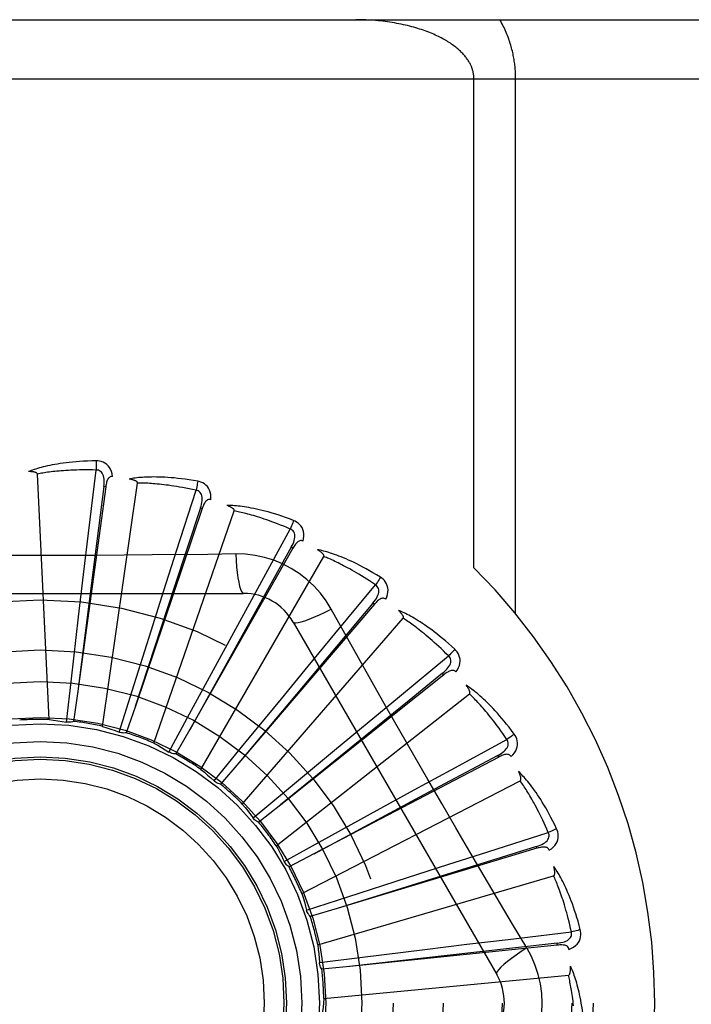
# Model space of a CAD drawing. Header units: inches. Extents: x 0 to 193, y 0 to 125.
# Tile 189 of 256: x 85.93 to 86.272, y 69.54 to 70.041. Entities that reach past the tile are written whole.
import ezdxf

# ---------------------------------------------------------------- set-up
doc = ezdxf.new("R2010")
doc.units = ezdxf.units.IN
doc.header["$LTSCALE"] = 10.6359875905
doc.header["$MEASUREMENT"] = 0
doc.linetypes.add('HIDDEN', pattern=[0.2, 0.1, -0.1])
doc.layers.add('RIGHTHAND_DOOR_ASSEMBLY', color=7, linetype='CONTINUOUS')

msp = doc.modelspace()

# ---------------------------------------------------------------- linework, layer by layer
at = {"layer": 'RIGHTHAND_DOOR_ASSEMBLY', "color": 8, "linetype": 'HIDDEN'}
for p, q in [((85.4571193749, 70.0406503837), (86.5191193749, 70.0406503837)), ((85.4571193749, 70.0106503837), (86.5491193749, 70.0106503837)), ((86.161192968, 69.7620178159), (86.161192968, 70.0106503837)), ((86.18240617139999, 69.7386286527), (86.18240617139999, 70.0106503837)), ((85.965245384, 69.7796313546), (85.96912230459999, 69.8116939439)), ((85.9451943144, 69.68482899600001), (85.9392480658, 69.8096560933)), ((85.9739742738, 69.80313223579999), (85.95960184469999, 69.6980178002)), ((85.97302350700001, 69.8032621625), (85.9675997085, 69.7609730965)), ((85.9723976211, 69.6813576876), (85.9901825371, 69.80505449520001)), ((85.9739743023, 69.8031324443), (85.97302350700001, 69.8032621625)), ((86.01002780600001, 69.77065215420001), (86.01990255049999, 69.8014016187)), ((86.0230465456, 69.7920764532), (85.98904078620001, 69.69158151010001)), ((86.02213752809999, 69.79238390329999), (86.0088084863, 69.75188551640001)), ((86.0230465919, 69.79207659), (86.02213752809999, 69.79238390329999)), ((85.9984523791, 69.6728008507), (86.0393256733, 69.7908964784)), ((86.0523016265, 69.7533600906), (86.0678172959, 69.7816850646)), ((85.9627206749, 69.7584925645), (85.965245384, 69.7796313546)), ((86.0691396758, 69.771933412), (86.0167296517, 69.6796901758)), ((86.06830527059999, 69.77240733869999), (86.04755273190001, 69.7351633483)), ((86.0691397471, 69.7719335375), (86.06830527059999, 69.77240733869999)), ((86.0035481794, 69.75037317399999), (86.01002780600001, 69.77065215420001)), ((86.0224169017, 69.6594677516), (86.0849013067, 69.7676939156)), ((86.0400779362, 69.7690046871), (86.0259091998, 69.7687952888)), ((85.9675997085, 69.7609730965), (85.95959452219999, 69.6979603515)), ((85.96019864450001, 69.7371140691), (85.9627206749, 69.7584925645)), ((86.0088084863, 69.75188551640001), (85.98902272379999, 69.6915264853)), ((86.04210127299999, 69.7346738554), (86.0523016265, 69.7533600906)), ((86.09053895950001, 69.728380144), (86.11113477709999, 69.753256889)), ((85.8371774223, 69.74898377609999), (86.0440613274, 69.74898377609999)), ((85.9970258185, 69.7298583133), (86.0035481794, 69.75037317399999)), ((86.1105877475, 69.7434311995), (86.0416676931, 69.6627735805)), ((86.10985811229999, 69.74405447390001), (86.0824321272, 69.7114109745)), ((86.11058784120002, 69.74343130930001), (86.10985811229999, 69.74405447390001)), ((85.9565125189, 69.7054612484), (85.96019864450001, 69.7371140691)), ((86.0434250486, 69.6418402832), (86.12526221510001, 69.7362854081)), ((86.04755273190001, 69.7351633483), (86.0167015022, 69.67963956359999)), ((86.03181431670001, 69.71576408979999), (86.04210127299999, 69.7346738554)), ((86.0693204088, 69.73440043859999), (86.17276236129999, 69.5552337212)), ((85.9874159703, 69.6994751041), (85.9970258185, 69.7298583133)), ((86.07698654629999, 69.711962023), (86.09053895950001, 69.728380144)), ((86.123357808, 69.6966151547), (86.1482893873, 69.7171445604)), ((86.0166280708, 69.6877486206), (86.03181431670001, 69.71576408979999)), ((86.0824321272, 69.7114109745), (86.04163047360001, 69.6627292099)), ((86.0633067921, 69.6953408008), (86.07698654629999, 69.711962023)), ((86.1458927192, 69.70759996), (86.06295358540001, 69.6414431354)), ((86.14589283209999, 69.70760005), (86.1452942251, 69.7083500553)), ((85.9539911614, 69.6835138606), (85.9565125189, 69.7054612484)), ((85.95960184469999, 69.6980178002), (85.95765001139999, 69.683892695)), ((85.98078660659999, 69.6784015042), (85.9874159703, 69.6994751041)), ((86.06071753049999, 69.6205555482), (86.1589496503, 69.6978061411)), ((86.10694315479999, 69.6830585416), (86.123357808, 69.6966151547)), ((85.98904078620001, 69.69158151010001), (85.9844510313, 69.6780810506)), ((86.043093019, 69.6707056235), (86.0633067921, 69.6953408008)), ((86.0061303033, 69.6683104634), (86.0166280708, 69.6877486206)), ((86.09036502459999, 69.6693265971), (86.10694315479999, 69.6830585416)), ((86.0167296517, 69.6796901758), (86.0096678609, 69.6673023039)), ((86.1495720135, 69.6592131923), (86.17793826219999, 69.6746532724)), ((86.0291062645, 69.6536054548), (86.043093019, 69.6707056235)), ((86.0658543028, 69.6489620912), (86.09036502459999, 69.6693265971)), ((86.1733328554, 69.6665845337), (86.1357390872, 69.6464725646)), ((86.17377870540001, 69.6657347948), (86.1733328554, 69.6665845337)), ((86.0416676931, 69.6627735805), (86.0323890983, 69.6519460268)), ((86.1737785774, 69.6657347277), (86.0798180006, 69.6164697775)), ((86.1308883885, 69.6490080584), (86.1495720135, 69.6592131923)), ((86.0736693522, 69.5963828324), (86.18474606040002, 69.6536468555)), ((86.04888407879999, 69.6348179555), (86.0658543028, 69.6489620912)), ((86.1357390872, 69.6464725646), (86.0797669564, 69.6164424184)), ((86.1120110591, 69.63866169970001), (86.1308883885, 69.6490080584)), ((86.06295358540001, 69.6414431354), (86.0517935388, 69.6325672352)), ((86.08408926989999, 69.6233038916), (86.1120110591, 69.63866169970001)), ((86.1682341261, 69.617526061), (86.1990098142, 69.6273187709)), ((86.06474892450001, 69.61262699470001), (86.08408926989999, 69.6233038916)), ((86.0798180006, 69.6164697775), (86.06717985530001, 69.6098663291)), ((86.1932374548, 69.6193486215), (86.0916514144, 69.588756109)), ((86.14795680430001, 69.6110412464), (86.1682341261, 69.617526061)), ((86.1929606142, 69.6202674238), (86.1522399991, 69.6076335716)), ((86.19323759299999, 69.6193486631), (86.1929606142, 69.6202674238)), ((86.06486852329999, 69.612385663), (86.0647489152, 69.6126270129)), ((86.1274625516, 69.604454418), (86.14795680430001, 69.6110412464)), ((86.1522399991, 69.6076335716), (86.0915961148, 69.5887389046)), ((86.08181240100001, 69.57019580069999), (86.2017190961, 69.605403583)), ((86.09713886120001, 69.59465837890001), (86.1274625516, 69.604454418)), ((86.07612740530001, 69.58783461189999), (86.09713886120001, 69.59465837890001)), ((86.0916514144, 69.588756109), (86.07799194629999, 69.5846637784)), ((86.1881092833, 69.5686938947), (86.1808435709, 69.5808596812)), ((86.1786696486, 69.57306044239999), (86.2107424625, 69.5768518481)), ((86.1575315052, 69.5705303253), (86.1786696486, 69.57306044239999)), ((86.2034681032, 69.5710727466), (86.16109239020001, 69.5663736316)), ((86.2035662, 69.5701181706), (86.2034681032, 69.5710727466)), ((86.16109239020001, 69.5663736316), (86.0979685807, 69.5592973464)), ((86.20356605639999, 69.5701181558), (86.0980261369, 69.5593037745)), ((86.10453143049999, 69.5640608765), (86.13616104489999, 69.56794109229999)), ((86.13616104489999, 69.56794109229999), (86.1575315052, 69.5705303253)), ((86.0826082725, 69.5613368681), (86.10453143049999, 69.5640608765)), ((86.0980261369, 69.5593037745), (86.08383903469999, 69.5578704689)), ((86.084852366, 69.5429409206), (86.2092553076, 69.5548199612))]:
    msp.add_line(p, q, dxfattribs=at)
for points in [[(86.161192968, 70.0106503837), (86.16118907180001, 70.0109881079), (86.161177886, 70.01132299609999), (86.1611594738, 70.01165382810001), (86.16113364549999, 70.0119841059), (86.16110027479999, 70.01231731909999), (86.1610592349, 70.01265226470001), (86.16101041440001, 70.0129888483), (86.1609536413, 70.013327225), (86.16088876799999, 70.0136674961), (86.1608156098, 70.01400971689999), (86.16073400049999, 70.0143539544), (86.1606437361, 70.0147002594), (86.16054463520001, 70.0150486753), (86.1604364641, 70.0153992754), (86.1603190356, 70.0157520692), (86.16019202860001, 70.0161072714), (86.1600551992, 70.0164649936), (86.1599081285, 70.0168255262), (86.1597504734, 70.0171891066), (86.1595817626, 70.0175559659), (86.15940155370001, 70.0179263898), (86.15920941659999, 70.0183004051), (86.1590048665, 70.0186782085), (86.1587876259, 70.0190595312), (86.15855731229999, 70.01944428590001), (86.158313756, 70.01983209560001), (86.15805670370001, 70.0202226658), (86.15778602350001, 70.02061564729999), (86.1575015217, 70.021010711), (86.1572031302, 70.0214074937), (86.15689074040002, 70.0218056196), (86.15656427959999, 70.0222047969), (86.15622356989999, 70.0226047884), (86.15586881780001, 70.0230050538), (86.15550014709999, 70.0234050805), (86.1551176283, 70.0238045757), (86.1547221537, 70.0242024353), (86.15431138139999, 70.0246006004), (86.1538836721, 70.0250004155), (86.1534378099, 70.0254023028), (86.15297142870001, 70.0258077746), (86.1524863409, 70.0262146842), (86.1519833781, 70.0266216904), (86.151463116, 70.0270280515), (86.1509266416, 70.0274325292), (86.1503732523, 70.0278354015), (86.1498026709, 70.0282365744), (86.1492147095, 70.0286358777), (86.1486091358, 70.0290331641), (86.1479858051, 70.0294282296), (86.1473445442, 70.02982087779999), (86.14668520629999, 70.0302109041), (86.14600762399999, 70.0305981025), (86.14531168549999, 70.0309822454), (86.1445972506, 70.0313631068), (86.14386423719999, 70.0317404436), (86.143112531, 70.0321140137), (86.1423420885, 70.0324835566), (86.14155282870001, 70.0328488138), (86.1407447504, 70.0332095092), (86.13991781, 70.0335653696), (86.1390720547, 70.0339161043), (86.1382074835, 70.0342614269), (86.13732419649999, 70.0346010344), (86.1364222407, 70.0349346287), (86.13550177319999, 70.0352618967), (86.1345628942, 70.03558253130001), (86.1336058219, 70.0358962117), (86.1326307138, 70.0362026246), (86.13163785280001, 70.0365014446), (86.1306274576, 70.0367923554), (86.1295998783, 70.0370750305), (86.1285553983, 70.03734915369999), (86.1274944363, 70.0376144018), (86.12641734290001, 70.0378704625), (86.12532460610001, 70.03811701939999), (86.12421664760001, 70.03835376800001), (86.12309401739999, 70.0385804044), (86.1219571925, 70.0387966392), (86.12080681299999, 70.0390021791), (86.11964340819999, 70.039196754), (86.1184677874, 70.0393800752), (86.11728062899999, 70.0395518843), (86.116082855, 70.0397119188), (86.1148753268, 70.0398599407), (86.11365890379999, 70.0399957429), (86.1124344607, 70.0401191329), (86.11120281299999, 70.04022995), (86.1099647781, 70.04032804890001), (86.1087212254, 70.0404133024), (86.1074729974, 70.0404856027), (86.106220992, 70.0405448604), (86.10496608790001, 70.0405910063), (86.1037091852, 70.0406239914), (86.10245162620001, 70.0406437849), (86.1011929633, 70.0406503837)], [(86.18240617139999, 70.0106503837), (86.18240244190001, 70.011323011), (86.1823910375, 70.0119979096), (86.18237200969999, 70.0126749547), (86.182345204, 70.0133545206), (86.1823105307, 70.0140368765), (86.1822678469, 70.0147222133), (86.18221703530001, 70.015410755), (86.1821579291, 70.0161026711), (86.1820903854, 70.0167981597), (86.18201421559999, 70.01749735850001), (86.1819292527, 70.0182004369), (86.1818352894, 70.0189074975), (86.1817321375, 70.0196186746), (86.1816195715, 70.0203340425), (86.1814973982, 70.0210536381), (86.1813653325, 70.0217777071), (86.1812231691, 70.0225062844), (86.1810704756, 70.0232400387), (86.1809069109, 70.0239794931), (86.18073199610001, 70.02472511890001), (86.180545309, 70.0254774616), (86.1803463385, 70.02623682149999), (86.1801345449, 70.027003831), (86.1799095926, 70.0277780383), (86.1796710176, 70.0285595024), (86.1794186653, 70.029347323), (86.17915227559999, 70.0301408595), (86.17887170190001, 70.0309393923), (86.1785767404, 70.03174223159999), (86.17826730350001, 70.03254864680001), (86.17794324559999, 70.03335791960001), (86.1776045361, 70.0341693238), (86.17725108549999, 70.034982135), (86.1768829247, 70.0357956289), (86.1765000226, 70.0366090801), (86.17610247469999, 70.037421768), (86.17569030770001, 70.0382329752), (86.1752636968, 70.0390419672), (86.1748228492, 70.0398476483), (86.1743676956, 70.0406503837)], [(85.9690626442, 69.8163666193), (85.9668342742, 69.8163195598), (85.9647020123, 69.8162451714), (85.96266804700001, 69.8161464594), (85.960726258, 69.8160254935), (85.9588724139, 69.8158840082), (85.9571028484, 69.8157242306), (85.9554135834, 69.8155478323), (85.9538011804, 69.8153568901), (85.9522619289, 69.8151530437), (85.9507925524, 69.8149382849), (85.94938951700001, 69.8147142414), (85.9480497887, 69.8144828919), (85.94676982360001, 69.8142465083), (85.945547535, 69.8140052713), (85.9443801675, 69.8137599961), (85.9432662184, 69.8135103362), (85.9422038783, 69.81325573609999), (85.9411913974, 69.81299695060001), (85.9402271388, 69.8127339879), (85.9393089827, 69.8124681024), (85.93843495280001, 69.8122000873), (85.9376029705, 69.81193107), (85.93681101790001, 69.8116626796), (85.9360569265, 69.8113939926), (85.9353375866, 69.8111242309), (85.93465389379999, 69.81085418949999)], [(85.9690626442, 69.8163666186), (85.9690995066, 69.8157447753), (85.9691263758, 69.8150341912), (85.9691422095, 69.8142578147), (85.96914673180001, 69.8134298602), (85.96913987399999, 69.8125654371), (85.9691220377, 69.8116939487)], [(85.9774519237, 69.8083984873), (85.9772128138, 69.80973556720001), (85.9768650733, 69.81095022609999), (85.9764071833, 69.8120506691), (85.97584430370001, 69.8130260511), (85.9751788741, 69.8138758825), (85.9744221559, 69.8145970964), (85.9735758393, 69.8151883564), (85.9726741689, 69.81565445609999), (85.971741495, 69.81599099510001), (85.9708093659, 69.8162165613), (85.9699206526, 69.8163421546), (85.9690626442, 69.8163666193)], [(85.96912230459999, 69.8116939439), (85.9672724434, 69.8117338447), (85.96549654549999, 69.8117568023), (85.96379615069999, 69.811762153), (85.96216663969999, 69.8117518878), (85.9606048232, 69.8117273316), (85.95910795, 69.8116898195), (85.9576730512, 69.8116407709), (85.95629759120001, 69.8115812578), (85.95497881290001, 69.8115125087), (85.95371441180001, 69.81143547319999), (85.95250185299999, 69.8113512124), (85.9513390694, 69.81126062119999), (85.9502238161, 69.8111647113), (85.9491540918, 69.8110641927), (85.9481277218, 69.81096002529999), (85.9471429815, 69.8108524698), (85.9461978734, 69.8107420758), (85.9452910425, 69.8106289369), (85.944420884, 69.8105132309), (85.9435861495, 69.8103952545), (85.9427854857, 69.8102752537), (85.9420176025, 69.8101535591), (85.9412811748, 69.8100304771), (85.94057495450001, 69.8099063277), (85.93989704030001, 69.8097815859), (85.9392480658, 69.8096560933)], [(85.97302204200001, 69.8032620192), (85.97313231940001, 69.8042939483), (85.9731887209, 69.8052751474), (85.9731885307, 69.806208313), (85.9731294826, 69.80708998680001), (85.9730069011, 69.8079197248), (85.9728195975, 69.8086905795), (85.9725677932, 69.80940007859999), (85.9722461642, 69.8100312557), (85.9718510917, 69.8105661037), (85.9713879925, 69.8110028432), (85.9708586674, 69.8113329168), (85.9702888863, 69.81155830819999), (85.96970804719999, 69.8116786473), (85.9691179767, 69.8116944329)], [(85.9392480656, 69.8096560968), (85.9392075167, 69.8098242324), (85.93912915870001, 69.809973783), (85.9390091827, 69.8101037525), (85.93885901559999, 69.8102171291), (85.9386879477, 69.8103159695), (85.9384985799, 69.8104020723), (85.9382968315, 69.81047746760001), (85.9380820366, 69.8105435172), (85.9378552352, 69.810602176), (85.9376172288, 69.8106536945), (85.9373689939, 69.8106988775), (85.9371110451, 69.810738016), (85.9368446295, 69.8107716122), (85.9365685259, 69.8107998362), (85.9362823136, 69.8108230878), (85.9359848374, 69.8108411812), (85.93566956, 69.8108542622), (85.9353522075, 69.8108617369), (85.9350480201, 69.81086299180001), (85.9347519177, 69.8108582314)], [(85.97745554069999, 69.8083979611), (85.9769937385, 69.808415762), (85.97656708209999, 69.808349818), (85.97617406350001, 69.8081950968), (85.97581920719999, 69.8079666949), (85.9755090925, 69.8076770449), (85.97523604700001, 69.8073291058), (85.9749954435, 69.806927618), (85.97478472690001, 69.8064796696), (85.97460099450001, 69.8059921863), (85.974440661, 69.8054703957), (85.9742997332, 69.8049212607), (85.97417653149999, 69.8043465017), (85.9740676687, 69.8037506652), (85.9739742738, 69.80313223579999)], [(86.0207282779, 69.8060011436), (86.0185312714, 69.8063766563), (86.0164234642, 69.8067071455), (86.01440757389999, 69.80699514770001), (86.0124779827, 69.8072438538), (86.0106308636, 69.8074557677), (86.00886303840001, 69.80763377), (86.00717091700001, 69.8077802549), (86.00555151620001, 69.8078979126), (86.00400150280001, 69.80798905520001), (86.00251803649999, 69.80805625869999), (86.00109795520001, 69.8081017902), (85.9997386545, 69.8081281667), (85.998437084, 69.8081382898), (85.9971912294, 69.8081327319), (85.9959985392, 69.8081128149), (85.9948574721, 69.8080784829), (85.9937661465, 69.808029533), (85.99272298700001, 69.8079670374), (85.9917263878, 69.8078913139), (85.9907745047, 69.8078039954), (85.9898655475, 69.807706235), (85.9889976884, 69.8075995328), (85.9881692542, 69.8074858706), (85.9873779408, 69.8073647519), (85.9866205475, 69.8072360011), (85.9858981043, 69.80710022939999)], [(85.9901825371, 69.8050544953), (85.9901745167, 69.80522726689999), (85.990125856, 69.8053889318), (85.99003262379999, 69.80553922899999), (85.98990661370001, 69.8056789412), (85.9897573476, 69.8058083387), (85.98958770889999, 69.8059286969), (85.9894038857, 69.8060408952), (85.98920548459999, 69.8061463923), (85.9889938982, 69.80624690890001), (85.9887699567, 69.8063425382), (85.9885347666, 69.8064338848), (85.98828889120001, 69.806521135), (85.98803365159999, 69.8066045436), (85.98776788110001, 69.80668451), (85.9874912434, 69.8067615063), (85.98720256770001, 69.8068355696), (85.9869008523, 69.806907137), (85.9865852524, 69.8069754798), (85.9862544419, 69.8070399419), (85.9859088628, 69.807100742)], [(86.01990255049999, 69.8014016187), (86.01809380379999, 69.801791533), (86.0163544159, 69.8021505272), (86.0146857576, 69.8024775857), (86.0130837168, 69.8027757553), (86.0115454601, 69.8030471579), (86.01006852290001, 69.8032935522), (86.0086502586, 69.80351689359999), (86.0072883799, 69.8037187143), (86.00598041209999, 69.803900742), (86.0047242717, 69.80406434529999), (86.00351767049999, 69.8042110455), (86.0023587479, 69.80434211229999), (86.001245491, 69.80445896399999), (86.00017606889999, 69.804562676), (85.9991485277, 69.8046546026), (85.9981612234, 69.8047353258), (85.9972122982, 69.8048057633), (85.9963004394, 69.8048662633), (85.9954241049, 69.8049173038), (85.99458212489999, 69.8049594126), (85.99377321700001, 69.8049930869), (85.9929961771, 69.8050188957), (85.99224976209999, 69.8050373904), (85.99153280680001, 69.8050491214), (85.9908435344, 69.8050549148), (85.9901825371, 69.80505449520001)], [(86.0221360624, 69.7923840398), (86.0224396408, 69.7933764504), (86.02268071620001, 69.79432924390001), (86.02285713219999, 69.79524558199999), (86.0229660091, 69.7961224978), (86.0230026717, 69.79696044), (86.0229646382, 69.79775281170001), (86.0228516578, 69.7984971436), (86.0226552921, 69.7991777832), (86.0223685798, 69.7997777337), (86.02199650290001, 69.80029422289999), (86.0215392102, 69.8007185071), (86.02102238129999, 69.8010476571), (86.0204748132, 69.8012757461), (86.0198983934, 69.80140291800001)], [(86.0207282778, 69.8060011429), (86.0206472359, 69.8053866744), (86.0205398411, 69.804687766), (86.0204096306, 69.8039283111), (86.0202581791, 69.8031176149), (86.0200870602, 69.8022652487), (86.0199022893, 69.8014016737)], [(86.0274579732, 69.7965893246), (86.0274762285, 69.79794749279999), (86.02736464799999, 69.7992060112), (86.02712329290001, 69.8003732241), (86.02675517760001, 69.8014375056), (86.0262626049, 69.80239791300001), (86.0256560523, 69.8032493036), (86.02493692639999, 69.8039900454), (86.0241397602, 69.8046183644), (86.0232876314, 69.8051253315), (86.02241503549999, 69.805523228), (86.0215661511, 69.8058147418), (86.0207282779, 69.8060011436)], [(86.0274617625, 69.796588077), (86.02701141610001, 69.7966929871), (86.0265798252, 69.7967089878), (86.02616457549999, 69.79663141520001), (86.02577291, 69.7964742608), (86.0254135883, 69.7962485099), (86.02507964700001, 69.7959585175), (86.0247674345, 69.7956098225), (86.0244757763, 69.7952098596), (86.0242031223, 69.7947659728), (86.02394694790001, 69.7942839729), (86.0237046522, 69.7937714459), (86.02347491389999, 69.79323041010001), (86.0232552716, 69.792665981), (86.0230465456, 69.7920764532)], [(86.0694985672, 69.7860452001), (86.06741232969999, 69.786829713), (86.06540515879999, 69.787553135), (86.0634802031, 69.7882174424), (86.06163255, 69.7888268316), (86.05985891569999, 69.78938448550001), (86.0581567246, 69.7898938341), (86.05652290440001, 69.790357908), (86.05495503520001, 69.79077991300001), (86.05345028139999, 69.79116275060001), (86.05200634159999, 69.79150948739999), (86.05062054, 69.7918229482), (86.04929079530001, 69.7921060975), (86.0480146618, 69.7923623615), (86.0467902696, 69.79259268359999), (86.0456153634, 69.7927988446), (86.04448841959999, 69.7929810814), (86.0434075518, 69.79313955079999), (86.04237141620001, 69.7932756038), (86.04137849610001, 69.7933898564), (86.04042728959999, 69.7934842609), (86.03951625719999, 69.7935602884), (86.03864388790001, 69.7936197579), (86.0378089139, 69.7936649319), (86.03700897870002, 69.793695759), (86.0362409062, 69.7937126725), (86.0355058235, 69.79371607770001)], [(86.0393256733, 69.7908964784), (86.0393504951, 69.7910676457), (86.0393333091, 69.7912355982), (86.03927020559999, 69.7914008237), (86.03917291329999, 69.79156185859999), (86.0390508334, 69.79171716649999), (86.03890703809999, 69.7918674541), (86.0387477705, 69.79201241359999), (86.03857292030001, 69.7921535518), (86.03838418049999, 69.792292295), (86.03818238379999, 69.7924285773), (86.0379687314, 69.7925627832), (86.0377438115, 69.79269498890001), (86.0375089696, 69.7928251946), (86.0372631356, 69.7929540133), (86.0370060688, 69.7930819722), (86.0367366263, 69.7932093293), (86.0364488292, 69.793338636), (86.0361569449, 69.7934635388), (86.0358747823, 69.7935778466), (86.0355977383, 69.793683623)], [(86.0678172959, 69.7816850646), (86.0661150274, 69.7824102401), (86.0644750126, 69.7830919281), (86.0628984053, 69.783728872), (86.06138174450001, 69.7843248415), (86.05992264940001, 69.7848824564), (86.0585190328, 69.78540391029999), (86.05716866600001, 69.785891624), (86.0558695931, 69.7863475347), (86.0546197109, 69.7867738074), (86.0534172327, 69.7871721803), (86.05226019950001, 69.7875445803), (86.05114702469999, 69.7878926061), (86.05007600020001, 69.7882180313), (86.0490455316, 69.7885222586), (86.0480539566, 69.7888069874), (86.04709977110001, 69.7890731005), (86.04618132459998, 69.7893218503), (86.045297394, 69.7895538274), (86.04444655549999, 69.789769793), (86.04362776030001, 69.7899704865), (86.0428398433, 69.7901566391), (86.04208173, 69.7903290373), (86.04135230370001, 69.79048845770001), (86.0406505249, 69.7906356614), (86.0399748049, 69.7907717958), (86.0393256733, 69.7908964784)], [(86.0683038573, 69.7724077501), (86.06878976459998, 69.773324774), (86.0692068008, 69.7742147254), (86.0695534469, 69.7750811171), (86.0698263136, 69.7759215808), (86.0700208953, 69.7767374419), (86.0701335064, 69.7775226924), (86.0701634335, 69.7782749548), (86.0700994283, 69.7789804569), (86.06993143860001, 69.77962382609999), (86.0696638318, 69.78020139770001), (86.0692950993, 69.7807045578), (86.0688499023, 69.7811255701), (86.06835539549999, 69.7814531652), (86.06781345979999, 69.7816871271)], [(86.06949856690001, 69.7860451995), (86.06930270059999, 69.7854571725), (86.0690649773, 69.7847912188), (86.06879339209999, 69.7840701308), (86.06849125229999, 69.7833027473), (86.0681619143, 69.782498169), (86.0678170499, 69.781685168)], [(86.0743254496, 69.7755298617), (86.0746004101, 69.7768600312), (86.07472902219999, 69.7781169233), (86.0747129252, 69.7793087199), (86.0745528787, 69.7804234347), (86.0742509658, 69.7814597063), (86.07381650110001, 69.782410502), (86.07325055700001, 69.78327395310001), (86.07258670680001, 69.7840417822), (86.07184592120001, 69.7847008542), (86.0710643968, 69.7852567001), (86.07028602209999, 69.7857035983), (86.0694985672, 69.7860452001)], [(86.07432823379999, 69.77552815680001), (86.07390631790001, 69.7757162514), (86.0734858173, 69.775813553), (86.07306343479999, 69.77581595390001), (86.0726490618, 69.7757357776), (86.07225350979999, 69.7755821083), (86.07187072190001, 69.7753605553), (86.0714981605, 69.7750772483), (86.0711360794, 69.7747397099), (86.07078434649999, 69.7743554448), (86.0704415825, 69.7739306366), (86.0701066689, 69.7734732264), (86.06977869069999, 69.7729854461), (86.06945619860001, 69.7724727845), (86.0691396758, 69.771933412)], [(86.1136108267, 69.75722004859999), (86.1117107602, 69.7583852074), (86.10987677, 69.7594754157), (86.10811232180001, 69.7604920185), (86.1064133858, 69.7614400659), (86.1047773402, 69.7623233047), (86.10320230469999, 69.7631455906), (86.1016858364, 69.7639104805), (86.10022616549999, 69.76462158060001), (86.0988210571, 69.7652822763), (86.0974688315, 69.7658960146), (86.096167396, 69.7664660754), (86.0949152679, 69.7669957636), (86.0937106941, 69.7674889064), (86.0925520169, 69.7679467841), (86.0914373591, 69.76837157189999), (86.0903652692, 69.768763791), (86.08933392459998, 69.7691239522), (86.0883422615, 69.76945363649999), (86.0873889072, 69.7697537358), (86.0864727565, 69.7700264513), (86.0855925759, 69.7702735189), (86.0847472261, 69.7704970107), (86.08393589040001, 69.7706993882), (86.0831562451, 69.770881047), (86.0824052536, 69.7710430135), (86.0816840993, 69.77118547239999)], [(86.0849013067, 69.7676939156), (86.0849580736, 69.7678572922), (86.0849729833, 69.768025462), (86.0849422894, 69.7681996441), (86.0848772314, 69.7683761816), (86.08478674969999, 69.7685517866), (86.0846739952, 69.7687265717), (86.08454503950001, 69.7688990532), (86.08440005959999, 69.7690707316), (86.0842409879, 69.7692426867), (86.0840686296, 69.7694146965), (86.0838842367, 69.76958691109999), (86.0836884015, 69.7697592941), (86.0834824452, 69.7699315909), (86.0832654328, 69.77010460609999), (86.08303722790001, 69.7702789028), (86.08279675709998, 69.7704549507), (86.0825435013, 69.770633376), (86.0822756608, 69.7708142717), (86.0819910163, 69.7709979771), (86.0816903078, 69.77118437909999)], [(86.0259091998, 69.7687952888), (85.99757782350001, 69.7684881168), (85.9833669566, 69.7683584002), (85.96913748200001, 69.76826583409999), (85.9549078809, 69.7681986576), (85.9406691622, 69.7681818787), (85.9264292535, 69.768195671), (85.9121947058, 69.7682612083), (85.897959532, 69.76835278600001), (85.8837497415, 69.7684823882)], [(86.0400778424, 69.76900666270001), (86.04027342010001, 69.7656200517), (86.04052737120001, 69.762435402), (86.0408301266, 69.7595524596), (86.0411804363, 69.7569531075), (86.04157825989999, 69.7546421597), (86.0420181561, 69.7526799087), (86.04249396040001, 69.75109816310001), (86.04299847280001, 69.7499354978), (86.0435259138, 69.74922357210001), (86.0440610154, 69.74898377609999)], [(86.08865072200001, 69.7409611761), (86.08605357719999, 69.7451593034), (86.0831139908, 69.7490824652), (86.0798416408, 69.7527189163), (86.0762607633, 69.7560443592), (86.07238993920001, 69.7590416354), (86.0682642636, 69.7616818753), (86.0639155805, 69.76393829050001), (86.0593819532, 69.7657971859), (86.0547050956, 69.7672440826), (86.0499095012, 69.7682675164), (86.04502870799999, 69.7688548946), (86.0400779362, 69.7690046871)], [(86.11113477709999, 69.753256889), (86.10960051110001, 69.7542911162), (86.1081191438, 69.75527086), (86.1066915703, 69.7561946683), (86.1053151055, 69.7570668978), (86.1039879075, 69.7578905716), (86.10270834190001, 69.7586682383), (86.1014746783, 69.7594026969), (86.100285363, 69.76009621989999), (86.0991387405, 69.7607513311), (86.09803338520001, 69.7613700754), (86.0969677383, 69.7619547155), (86.09594054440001, 69.7625071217), (86.0949504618, 69.7630293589), (86.0939961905, 69.7635231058), (86.0930764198, 69.763990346), (86.0921898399, 69.7644322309), (86.09133506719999, 69.7648503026), (86.0905110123, 69.7652453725), (86.0897164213, 69.7656184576), (86.08895040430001, 69.76597048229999), (86.08821195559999, 69.7663023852), (86.0875001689, 69.7666151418), (86.08681409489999, 69.7669097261), (86.0861528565, 69.7671870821), (86.0855151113, 69.7674486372), (86.0849013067, 69.7676939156)], [(86.1136108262, 69.75722004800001), (86.11330721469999, 69.7566797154), (86.11294775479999, 69.7560707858), (86.1125446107, 69.7554141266), (86.1121027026, 69.75471779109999), (86.11162704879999, 69.7539900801), (86.11113455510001, 69.7532570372)], [(86.1163604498, 69.7459812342), (86.1168821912, 69.7472354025), (86.1172463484, 69.7484452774), (86.11745607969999, 69.7496185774), (86.11750987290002, 69.7507434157), (86.1174095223, 69.75181808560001), (86.11716284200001, 69.7528339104), (86.1167705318, 69.7537888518), (86.11626399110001, 69.7546684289), (86.1156613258, 69.7554557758), (86.11499912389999, 69.7561494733), (86.1143193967, 69.7567355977), (86.1136108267, 69.75722004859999)], [(86.1098568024, 69.7440551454), (86.11050747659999, 69.7448636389), (86.1110854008, 69.74565858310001), (86.1115897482, 69.7464437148), (86.1120167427, 69.7472173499), (86.1123622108, 69.7479816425), (86.11262139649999, 69.7487313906), (86.1127931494, 69.749464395), (86.1128638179, 69.75016926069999), (86.1128206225, 69.75083279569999), (86.1126671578, 69.75145057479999), (86.1124003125, 69.7520144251), (86.1120428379, 69.7525120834), (86.1116192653, 69.75292734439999), (86.1111314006, 69.7532596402)], [(86.1163634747, 69.7459786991), (86.1159856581, 69.7462429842), (86.1155916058, 69.7464181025), (86.1151771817, 69.746500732), (86.1147547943, 69.7465008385), (86.1143371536, 69.7464250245), (86.1139192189, 69.7462800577), (86.1134996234, 69.74607245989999), (86.1130800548, 69.7458095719), (86.1126618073, 69.7454987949), (86.1122446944, 69.7451464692), (86.11182911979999, 69.744760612), (86.1114146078, 69.7443435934), (86.11100077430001, 69.7439010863), (86.1105877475, 69.7434311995)], [(86.0693205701, 69.7344001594), (86.06978105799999, 69.73406157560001), (86.07062521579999, 69.7339550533), (86.07181758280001, 69.7340792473), (86.0733471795, 69.7344255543), (86.07521440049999, 69.7349951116), (86.07739965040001, 69.7357880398), (86.07987298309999, 69.7367943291), (86.0826005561, 69.7380030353), (86.0855555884, 69.7394057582), (86.0886525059, 69.74096209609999)], [(86.1094928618, 69.7038169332), (86.09557907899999, 69.72854191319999), (86.08865072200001, 69.7409611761)], [(86.1514707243, 69.72056750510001), (86.14982550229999, 69.7220711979), (86.14823097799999, 69.7234887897), (86.14669080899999, 69.7248209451), (86.14520199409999, 69.72607338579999), (86.143762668, 69.7272502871), (86.1423717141, 69.7283557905), (86.1410274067, 69.7293938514), (86.1397286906, 69.7303683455), (86.1384740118, 69.73128302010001), (86.1372623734, 69.7321415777), (86.13609234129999, 69.7329476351), (86.1349630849, 69.733704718), (86.13387360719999, 69.7344169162), (86.13282252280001, 69.7350858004), (86.1318083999, 69.7357138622), (86.13082991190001, 69.73630188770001), (86.12988536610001, 69.7368507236), (86.1289740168, 69.7373621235), (86.128094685, 69.7378372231), (86.1272467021, 69.738278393), (86.12642918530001, 69.7386875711), (86.1256414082, 69.7390670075), (86.12488303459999, 69.7394192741), (86.1241518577, 69.73974519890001), (86.12344509, 69.7400463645), (86.1227639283, 69.7403227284)], [(86.12526221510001, 69.7362854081), (86.12534887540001, 69.736435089), (86.12539534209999, 69.7365973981), (86.12539816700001, 69.7367742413), (86.12536769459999, 69.7369599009), (86.1253120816, 69.7371494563), (86.12523444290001, 69.7373424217), (86.12514046, 69.7375361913), (86.12503059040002, 69.7377322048), (86.124906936, 69.73793115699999), (86.12477024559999, 69.7381326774), (86.1246217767, 69.73833667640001), (86.1244621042, 69.7385430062), (86.12429247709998, 69.7387511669), (86.1241121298, 69.7389621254), (86.12392103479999, 69.7391764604), (86.12371822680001, 69.73939483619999), (86.12350316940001, 69.73961809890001), (86.12327454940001, 69.739846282), (86.12303068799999, 69.7400797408), (86.122772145, 69.7403183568)], [(86.1482893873, 69.7171445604), (86.14697857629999, 69.7184504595), (86.145709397, 69.71969284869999), (86.1444824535, 69.7208701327), (86.1432959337, 69.7219870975), (86.1421486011, 69.7230470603), (86.1410393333, 69.7240528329), (86.1399669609, 69.7250074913), (86.1389303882, 69.7259135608), (86.1379284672, 69.726773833), (86.13696018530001, 69.7275905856), (86.1360244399, 69.7283663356), (86.13512035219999, 69.72910315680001), (86.1342469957, 69.7298033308), (86.1334034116, 69.7304687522), (86.1325886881, 69.7311016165), (86.1318017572, 69.7317033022), (86.13104155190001, 69.7322755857), (86.1303071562, 69.7328194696), (86.12959753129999, 69.7333361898), (86.1289119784, 69.73382682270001), (86.1282496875, 69.73429248), (86.1276099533, 69.7347342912), (86.12699202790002, 69.73515339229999), (86.126395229, 69.7355508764), (86.1258185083, 69.7359283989), (86.12526221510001, 69.7362854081)], [(86.1452930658, 69.7083509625), (86.1460849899, 69.7090217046), (86.14680291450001, 69.7096929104), (86.1474467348, 69.7103684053), (86.14801242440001, 69.7110472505), (86.1484962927, 69.7117323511), (86.14889268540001, 69.7124194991), (86.14920005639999, 69.7131067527), (86.14940284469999, 69.7137855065), (86.14948600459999, 69.7144452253), (86.14945222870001, 69.7150808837), (86.149296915, 69.7156850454), (86.14904008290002, 69.71624136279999), (86.1487027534, 69.7167292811), (86.1482865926, 69.7171479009)], [(86.15147072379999, 69.7205675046), (86.15107034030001, 69.7200943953), (86.1506021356, 69.7195644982), (86.1500820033, 69.7189960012), (86.14951629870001, 69.718395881), (86.1489115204, 69.7177713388), (86.1482891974, 69.7171447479)], [(86.1520436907, 69.7090114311), (86.1527933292, 69.7101441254), (86.15337986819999, 69.7112631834), (86.15380787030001, 69.7123755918), (86.15407358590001, 69.7134699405), (86.1541784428, 69.7145441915), (86.15412847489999, 69.71558835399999), (86.15392398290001, 69.7166002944), (86.1535930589, 69.7175598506), (86.15315028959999, 69.7184470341), (86.1526313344, 69.71925352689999), (86.1520748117, 69.71995770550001), (86.1514707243, 69.72056750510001)], [(86.1452942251, 69.7083500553), (86.12831509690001, 69.6945655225), (86.12023747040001, 69.6880163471), (86.1121860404, 69.6814868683), (86.0629086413, 69.6414066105)], [(86.1520457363, 69.7090087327), (86.1517238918, 69.7093402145), (86.1513696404, 69.7095868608), (86.1509784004, 69.70974607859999), (86.15056391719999, 69.7098256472), (86.15013958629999, 69.7098299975), (86.14970187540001, 69.7097665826), (86.1492507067, 69.7096420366), (86.1487891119, 69.7094632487), (86.1483197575, 69.7092372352), (86.14784366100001, 69.7089702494), (86.1473627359, 69.7086700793), (86.1468769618, 69.7083391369), (86.1463870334, 69.7079830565), (86.1458927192, 69.70759996)], [(86.1808435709, 69.5808596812), (86.166411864, 69.60524178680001), (86.1591940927, 69.6174839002), (86.1519991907, 69.6297607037), (86.14482621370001, 69.6420503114), (86.1376923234, 69.6543730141), (86.13058431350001, 69.6667120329), (86.1235237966, 69.6790722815), (86.1164855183, 69.6914460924), (86.1094928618, 69.7038169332)], [(86.1817099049, 69.6774122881), (86.18037898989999, 69.6792001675), (86.1790815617, 69.6808939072), (86.17782133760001, 69.6824934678), (86.17659645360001, 69.6840050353), (86.175405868, 69.6854330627), (86.1742492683, 69.68678182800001), (86.17312570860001, 69.6880555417), (86.17203488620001, 69.6892582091), (86.1709759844, 69.6903938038), (86.169948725, 69.6914661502), (86.1689523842, 69.6924790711), (86.1679868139, 69.6934361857), (86.1670518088, 69.6943416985), (86.1661463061, 69.6951974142), (86.16526937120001, 69.6960060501), (86.1644198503, 69.69676862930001), (86.1635962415, 69.6974863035), (86.16279814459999, 69.6981609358), (86.1620246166, 69.6987938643), (86.1612754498, 69.69938754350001), (86.1605501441, 69.69994404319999), (86.159848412, 69.7004657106), (86.1591704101, 69.70095513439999), (86.1585141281, 69.7014135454), (86.1578771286, 69.7018430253), (86.1572605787, 69.7022433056)], [(86.1589496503, 69.6978061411), (86.1590630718, 69.6979367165), (86.1591394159, 69.6980872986), (86.1591756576, 69.6982604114), (86.1591808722, 69.6984484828), (86.15916213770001, 69.6986451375), (86.15912242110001, 69.698849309), (86.1590668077, 69.6990573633), (86.1589960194, 69.6992706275), (86.1589122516, 69.6994893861), (86.1588161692, 69.6997131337), (86.15870899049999, 69.699941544), (86.1585912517, 69.7001743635), (86.15846408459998, 69.7004108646), (86.15832692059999, 69.7006521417), (86.15817984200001, 69.7008987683), (86.158022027, 69.70115157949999), (86.15784982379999, 69.7014159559), (86.157671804, 69.7016788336), (86.15749624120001, 69.7019275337), (86.1573203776, 69.7021662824)], [(86.17793826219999, 69.6746532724), (86.1768982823, 69.6761836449), (86.1758871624, 69.6776437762), (86.17490519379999, 69.6790319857), (86.173951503, 69.6803533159), (86.1730255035, 69.6816112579), (86.17212662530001, 69.68280878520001), (86.1712543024, 69.6839491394), (86.1704079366, 69.6850350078), (86.16958692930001, 69.6860693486), (86.1687907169, 69.68705459), (86.1680186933, 69.6879934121), (86.16727038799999, 69.68888801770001), (86.166545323, 69.6897408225), (86.1658429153, 69.69055386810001), (86.1651626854, 69.6913294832), (86.164503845, 69.6920692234), (86.163865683, 69.6927750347), (86.16324748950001, 69.69344807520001), (86.1626484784, 69.694089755), (86.16206816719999, 69.6947012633), (86.161505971, 69.6952838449), (86.1609614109, 69.6958387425), (86.1604339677, 69.6963672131), (86.1599231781, 69.696870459), (86.159428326, 69.6973503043), (86.1589496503, 69.6978061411)], [(85.9451943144, 69.68482899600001), (85.94740475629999, 69.6845496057), (85.94960771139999, 69.6842372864), (85.9518031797, 69.683892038), (85.9539911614, 69.6835138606)], [(85.95765001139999, 69.683892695), (85.95706415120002, 69.6836858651), (85.9564638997, 69.6835363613), (85.95584331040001, 69.6834436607), (85.9552177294, 69.6834085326), (85.9546023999, 69.6834320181), (85.9539912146, 69.68351385)], [(85.9723976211, 69.6813576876), (85.9745152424, 69.6806650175), (85.97661928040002, 69.6799414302), (85.9787097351, 69.6791869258), (85.98078660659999, 69.6784015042)], [(85.9844510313, 69.6780810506), (85.9838366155, 69.67798883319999), (85.9832189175, 69.6779556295), (85.9825919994, 69.67798205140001), (85.9819710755, 69.6780659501), (85.98137131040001, 69.6782054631), (85.9807866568, 69.6784014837)], [(86.1817099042, 69.67741228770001), (86.18122721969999, 69.6770235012), (86.1806671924, 69.6765917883), (86.18004887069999, 69.6761320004), (86.1793798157, 69.6756497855), (86.17866777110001, 69.6751509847), (86.1779381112, 69.6746534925)], [(86.1800855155, 69.6659566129), (86.1810359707, 69.6669269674), (86.1818236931, 69.6679147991), (86.18245448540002, 69.6689261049), (86.18292250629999, 69.6699503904), (86.1832287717, 69.67098538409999), (86.1833773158, 69.6720201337), (86.1833680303, 69.6730524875), (86.18322468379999, 69.6740573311), (86.1829578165, 69.6750122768), (86.1826008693, 69.6759024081), (86.18218767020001, 69.676699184), (86.1817099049, 69.6774122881)], [(85.9984523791, 69.6728008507), (86.0004006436, 69.67171993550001), (86.0023297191, 69.6706112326), (86.0042396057, 69.66947474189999), (86.0061303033, 69.6683104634)], [(86.1733318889, 69.666585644), (86.1742364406, 69.6670943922), (86.1750684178, 69.66761760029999), (86.17582844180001, 69.6681590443), (86.17651238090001, 69.6687185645), (86.1771171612, 69.6692997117), (86.1776364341, 69.6698994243), (86.1780683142, 69.6705160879), (86.17839589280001, 69.6711441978), (86.1786024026, 69.6717762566), (86.17868953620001, 69.6724068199), (86.1786513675, 69.67302945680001), (86.1785044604, 69.67362432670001), (86.17826556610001, 69.6741672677), (86.17793615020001, 69.6746570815)], [(86.0096678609, 69.6673023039), (86.0090470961, 69.667328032), (86.0084342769, 69.6674123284), (86.0078236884, 69.6675569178), (86.0072298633, 69.667756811), (86.00666733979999, 69.6680073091), (86.00613034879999, 69.6683104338)], [(86.1800871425, 69.665953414), (86.1798337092, 69.666339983), (86.1795324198, 69.6666493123), (86.1791782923, 69.6668797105), (86.17878627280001, 69.6670362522), (86.17837033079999, 69.6671207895), (86.1779284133, 69.6671412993), (86.1774616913, 69.6671043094), (86.1769744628, 69.6670160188), (86.17647066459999, 69.6668828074), (86.1759525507, 69.6667106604), (86.17542353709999, 69.6665068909), (86.1748840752, 69.6662738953), (86.1743359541, 69.6660171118), (86.1737785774, 69.6657347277)], [(86.0224169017, 69.6594677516), (86.024125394, 69.6580376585), (86.02580978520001, 69.6565839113), (86.0274700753, 69.6551065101), (86.0291062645, 69.6536054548)], [(86.2032354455, 69.6293141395), (86.2022669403, 69.6313215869), (86.2013135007, 69.6332302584), (86.2003787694, 69.63503941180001), (86.1994620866, 69.6367554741), (86.1985632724, 69.6383830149), (86.1976828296, 69.6399262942), (86.196820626, 69.6413896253), (86.1959771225, 69.6427769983), (86.19515226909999, 69.6440924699), (86.19434651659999, 69.6453398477), (86.1935598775, 69.64652302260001), (86.19279289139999, 69.6476455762), (86.1920461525, 69.64871167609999), (86.19131895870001, 69.6497232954), (86.1906109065, 69.6506832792), (86.1899210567, 69.6515928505), (86.1892481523, 69.6524534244), (86.18859215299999, 69.653266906), (86.18795238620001, 69.6540347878), (86.18732911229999, 69.6547595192), (86.1867222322, 69.6554432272), (86.1861319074, 69.6560882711), (86.185558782, 69.6566971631), (86.1850011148, 69.6572714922), (86.18445690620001, 69.65781376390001), (86.1839272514, 69.6583234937)], [(86.18474606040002, 69.6536468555), (86.18488214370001, 69.65375360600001), (86.184985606, 69.6538870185), (86.1850539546, 69.65405014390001), (86.1850946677, 69.6542338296), (86.185113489, 69.6544304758), (86.1851131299, 69.6546384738), (86.1850978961, 69.654853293), (86.1850687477, 69.6550760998), (86.1850278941, 69.65530675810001), (86.18497589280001, 69.6555446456), (86.18491387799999, 69.6557892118), (86.1848423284, 69.6560401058), (86.1847622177, 69.6562963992), (86.18467319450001, 69.65655927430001), (86.1845754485, 69.6568292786), (86.18446833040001, 69.6571073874), (86.18435162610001, 69.65739464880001), (86.1842242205, 69.6576913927), (86.18408477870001, 69.6579983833), (86.1839337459, 69.6583153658)], [(86.0323890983, 69.6519460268), (86.03178442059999, 69.6520887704), (86.031198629, 69.65228752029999), (86.0306264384, 69.6525450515), (86.03008117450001, 69.6528537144), (86.0295762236, 69.653206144), (86.0291063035, 69.6536054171)], [(86.1990098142, 69.6273187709), (86.19827825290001, 69.629018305), (86.197561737, 69.6306434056), (86.1968602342, 69.6321923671), (86.19617384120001, 69.6336703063), (86.19550264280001, 69.6350807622), (86.19484664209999, 69.63642676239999), (86.1942058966, 69.6377115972), (86.1935803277, 69.6389380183), (86.1929699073, 69.6401090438), (86.1923745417, 69.6412271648), (86.1917941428, 69.64229512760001), (86.1912286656, 69.64331518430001), (86.1906780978, 69.6442897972), (86.1901422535, 69.6452210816), (86.1896211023, 69.6461114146), (86.18911416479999, 69.6469624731), (86.1886211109, 69.6477763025), (86.1881414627, 69.6485541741), (86.1876747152, 69.6492976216), (86.1872206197, 69.6500079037), (86.1867788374, 69.6506863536), (86.1863491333, 69.6513342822), (86.1859312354, 69.6519530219), (86.1855249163, 69.6525438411), (86.1851298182, 69.6531086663), (86.18474606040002, 69.6536468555)], [(86.0434250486, 69.6418402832), (86.0448314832, 69.6401133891), (86.04621013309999, 69.6383673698), (86.0475609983, 69.63660222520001), (86.04888407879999, 69.6348179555)], [(86.0517935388, 69.6325672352), (86.0512268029, 69.6328218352), (86.0506892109, 69.6331278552), (86.0501760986, 69.6334890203), (86.0496991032, 69.6338952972), (86.0492699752, 69.6343369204), (86.04888411, 69.6348179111)], [(86.1929598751, 69.6202686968), (86.1939443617, 69.62059706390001), (86.19486032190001, 69.6209533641), (86.1957090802, 69.6213411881), (86.19648654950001, 69.6217611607), (86.1971903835, 69.62221735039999), (86.19781376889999, 69.62270795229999), (86.19835454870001, 69.62323173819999), (86.19879507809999, 69.6237865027), (86.19911747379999, 69.6243680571), (86.1993223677, 69.6249707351), (86.1994027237, 69.6255893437), (86.1993710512, 69.6262012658), (86.1992392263, 69.6267796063), (86.19900846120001, 69.6273229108)], [(86.2032354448, 69.6293141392), (86.2026879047, 69.6290237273), (86.20205629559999, 69.62870580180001), (86.20136213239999, 69.62837134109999), (86.2006139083, 69.6280244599), (86.1998203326, 69.6276694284), (86.1990097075, 69.62731901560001)], [(86.1994724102, 69.6183729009), (86.2005893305, 69.6191458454), (86.20154976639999, 69.6199667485), (86.2023605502, 69.6208404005), (86.20301396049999, 69.6217576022), (86.203510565, 69.622715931), (86.2038522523, 69.6237038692), (86.2040385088, 69.6247193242), (86.20408792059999, 69.6257331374), (86.2040066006, 69.6267213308), (86.2038245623, 69.627662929), (86.2035696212, 69.6285235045), (86.2032354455, 69.6293141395)], [(86.06071753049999, 69.6205555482), (86.0614227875, 69.6192510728), (86.0621147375, 69.6179397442), (86.0627934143, 69.6166214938), (86.06345871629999, 69.61529652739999), (86.0641105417, 69.6139650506), (86.06474892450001, 69.61262699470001)], [(86.1994736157, 69.6183690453), (86.19929783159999, 69.6187967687), (86.1990605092, 69.6191576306), (86.1987564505, 69.6194508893), (86.19840124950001, 69.61967876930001), (86.19800893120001, 69.61984051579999), (86.19757900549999, 69.6199443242), (86.19711386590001, 69.6199963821), (86.19661888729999, 69.6200019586), (86.19609915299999, 69.6199665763), (86.1955579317, 69.6198956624), (86.1949998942, 69.6197957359), (86.1944259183, 69.6196690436), (86.19383874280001, 69.619520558), (86.1932374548, 69.6193486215)], [(86.06717985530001, 69.6098663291), (86.06670933, 69.6101944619), (86.06627095, 69.6105614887), (86.06586194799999, 69.610970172), (86.0654889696, 69.61141340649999), (86.0651587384, 69.6118842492), (86.06486852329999, 69.612385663)], [(86.2017190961, 69.605403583), (86.20187292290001, 69.60548265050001), (86.2019997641, 69.6055940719), (86.20209774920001, 69.6057413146), (86.2021724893, 69.60591397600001), (86.2022281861, 69.6061035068), (86.20226719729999, 69.60630781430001), (86.2022928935, 69.6065216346), (86.2023064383, 69.6067459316), (86.20230997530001, 69.6069801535), (86.2023039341, 69.6072235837), (86.2022893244, 69.6074754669), (86.2022665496, 69.60773536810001), (86.2022363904, 69.6080021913), (86.20219872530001, 69.608277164), (86.2021538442, 69.6085607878), (86.2021012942, 69.6088541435), (86.20203967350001, 69.6091636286), (86.20197211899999, 69.6094737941), (86.2019016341, 69.609769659), (86.2018272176, 69.6100562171)], [(86.21526935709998, 69.57801145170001), (86.2146982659, 69.5801659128), (86.21412327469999, 69.5822205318), (86.2135478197, 69.5841738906), (86.2129724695, 69.5860324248), (86.21239791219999, 69.5878006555), (86.2118254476, 69.5894826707), (86.2112557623, 69.59108273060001), (86.21069006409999, 69.5926046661), (86.21012907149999, 69.59405246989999), (86.20957394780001, 69.5954297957), (86.2090254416, 69.59674046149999), (86.2084847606, 69.5979878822), (86.207953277, 69.5991760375), (86.20743067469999, 69.6003069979), (86.2069170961, 69.6013836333), (86.2064118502, 69.6024073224), (86.2059139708, 69.6033796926), (86.20542377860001, 69.60430262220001), (86.2049408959, 69.6051777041), (86.2044660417, 69.6060072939), (86.2039995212, 69.6067934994), (86.20354193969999, 69.6075386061), (86.203094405, 69.6082449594), (86.20265550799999, 69.60891444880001), (86.20222375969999, 69.6095499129), (86.20180014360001, 69.6101506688)], [(86.2107424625, 69.5768518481), (86.2103457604, 69.5786591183), (86.2099497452, 69.5803904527), (86.2095540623, 69.5820441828), (86.2091597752, 69.5836253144), (86.2087676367, 69.5851373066), (86.208378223, 69.5865831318), (86.2079922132, 69.5879660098), (86.2076100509, 69.58928865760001), (86.20723227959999, 69.590554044), (86.2068592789, 69.5917646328), (86.2064914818, 69.59292313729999), (86.20612927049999, 69.5940317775), (86.2057730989, 69.5950929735), (86.2054231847, 69.5961088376), (86.20507994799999, 69.5970817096), (86.2047432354, 69.5980133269), (86.2044131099, 69.5989057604), (86.2040893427, 69.5997603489), (86.2037717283, 69.6005786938), (86.2034602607, 69.6013620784), (86.2031548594, 69.6021118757), (86.20285554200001, 69.6028294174), (86.2025622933, 69.60351606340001), (86.2022751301, 69.604173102), (86.2019940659, 69.60480249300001), (86.2017190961, 69.605403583)], [(86.0736693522, 69.5963828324), (86.07433346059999, 69.5942560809), (86.0749645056, 69.5921224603), (86.07556248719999, 69.58998197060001), (86.07612740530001, 69.58783461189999)], [(86.07799194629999, 69.5846637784), (86.07756043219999, 69.5851107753), (86.07717508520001, 69.5855946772), (86.0768329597, 69.5861206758), (86.0765411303, 69.5866751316), (86.0763068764, 69.58724461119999), (86.07612741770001, 69.5878345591)], [(86.2034676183, 69.5710741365), (86.2044964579, 69.5712102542), (86.2054632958, 69.5713867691), (86.20637011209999, 69.57160695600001), (86.20721301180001, 69.5718722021), (86.20799046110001, 69.57218694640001), (86.2086954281, 69.572550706), (86.2093255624, 69.5729626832), (86.20986312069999, 69.5734240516), (86.2102897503, 69.5739340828), (86.210604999, 69.57448709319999), (86.2108009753, 69.5750793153), (86.21088568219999, 69.5756861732), (86.21086569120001, 69.5762790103), (86.2107419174, 69.5768561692)], [(86.2095036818, 69.5679800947), (86.2107466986, 69.5685276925), (86.211845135, 69.5691519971), (86.2128066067, 69.56985641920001), (86.21362179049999, 69.5706333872), (86.2142907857, 69.57148041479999), (86.21481326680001, 69.5723858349), (86.21518833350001, 69.57334769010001), (86.21542871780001, 69.57433383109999), (86.2155358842, 69.57531955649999), (86.2155353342, 69.5762785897), (86.2154478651, 69.5771718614), (86.21526935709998, 69.57801145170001)], [(86.2152693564, 69.5780114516), (86.2146767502, 69.5778299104), (86.2139963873, 69.5776372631), (86.2132514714, 69.5774402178), (86.212451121, 69.5772412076), (86.21160469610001, 69.5770427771), (86.210742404, 69.5768521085)], [(86.08181240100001, 69.57019580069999), (86.08206201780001, 69.567981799), (86.0822778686, 69.5657673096), (86.0824599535, 69.5635523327), (86.0826082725, 69.5613368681)], [(86.188110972, 69.5686949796), (86.185275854, 69.56683228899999), (86.182644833, 69.56502003), (86.18029950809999, 69.563316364), (86.17822355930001, 69.5617133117), (86.17642113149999, 69.5602133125), (86.17494172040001, 69.5588512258), (86.17380978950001, 69.5576482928), (86.1730551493, 69.5566300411), (86.1727023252, 69.5558173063), (86.1727622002, 69.55523400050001)], [(86.1958610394, 69.5406503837), (86.19563916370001, 69.545527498), (86.1949847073, 69.5503600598), (86.193900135, 69.55513569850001), (86.1923887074, 69.5598078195), (86.1904562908, 69.5643307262), (86.1881092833, 69.5686938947)], [(86.2095037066, 69.5679775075), (86.20941231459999, 69.568429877), (86.20924773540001, 69.56882859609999), (86.20900469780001, 69.5691740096), (86.20869901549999, 69.5694650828), (86.2083443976, 69.5696981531), (86.20794188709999, 69.5698814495), (86.2074950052, 69.5700205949), (86.20701002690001, 69.5701197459), (86.2064929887, 69.5701833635), (86.2059481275, 69.5702161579), (86.2053812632, 69.5702236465), (86.2047936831, 69.5702078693), (86.2041890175, 69.5701731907), (86.20356605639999, 69.5701181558)], [(86.08383903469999, 69.5578704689), (86.0834999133, 69.5583910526), (86.0832131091, 69.5589391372), (86.08297671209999, 69.559520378), (86.08279508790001, 69.5601200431), (86.08267284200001, 69.5607235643), (86.0826082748, 69.5613368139)], [(86.2092553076, 69.5548199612), (86.20942062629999, 69.55486803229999), (86.20956585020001, 69.5549529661), (86.20968985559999, 69.5550784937), (86.2097960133, 69.555233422), (86.2098866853, 69.555408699), (86.2099637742, 69.5556016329), (86.21002950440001, 69.5558062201), (86.21008527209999, 69.55602334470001), (86.2101331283, 69.5562521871), (86.21017333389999, 69.5564918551), (86.21020672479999, 69.5567413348), (86.2102336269, 69.5570001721), (86.2102546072, 69.5572671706), (86.2102697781, 69.5575435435), (86.2102795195, 69.55782972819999), (86.21028359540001, 69.5581268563), (86.2102819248, 69.5584401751), (86.21027442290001, 69.5587577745), (86.2102609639, 69.5590682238), (86.21024158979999, 69.5593753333)], [(86.2102341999, 69.5594527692), (86.21053691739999, 69.5587855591), (86.2108403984, 69.5580825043), (86.211143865, 69.55734435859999), (86.2114481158, 69.55656838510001), (86.2117538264, 69.5557526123), (86.2120602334, 69.55489540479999), (86.2123669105, 69.553995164), (86.2126732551, 69.5530497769), (86.21297852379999, 69.5520572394), (86.2132824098, 69.5510156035), (86.2135842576, 69.5499229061), (86.2138839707, 69.5487771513), (86.2141811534, 69.5475766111), (86.2144755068, 69.5463184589), (86.21476704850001, 69.5450006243), (86.2150537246, 69.5436190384), (86.21533366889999, 69.5421684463), (86.2156057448, 69.5406503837)], [(86.2118585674, 69.5391953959), (86.2117214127, 69.5404546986), (86.21157951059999, 69.5416618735), (86.21143365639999, 69.5428190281), (86.21128475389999, 69.5439284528), (86.21113341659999, 69.5449921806), (86.2109804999, 69.5460124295), (86.2108261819, 69.5469909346), (86.2106709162, 69.5479297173), (86.2105147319, 69.5488301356), (86.21035773, 69.5496938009), (86.2102001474, 69.5505219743), (86.21004216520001, 69.55131601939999), (86.2098840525, 69.5520772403), (86.2097260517, 69.5528069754), (86.2095684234, 69.5535064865), (86.2094115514, 69.5541776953), (86.2092553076, 69.5548199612)], [(86.084852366, 69.5429409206), (86.0846784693, 69.5407196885), (86.08447132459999, 69.5385043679), (86.08423093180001, 69.5362949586), (86.0839572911, 69.5340914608)], [(86.1881092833, 69.51260687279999), (86.1904527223, 69.516965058), (86.19238438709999, 69.5214865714), (86.1938988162, 69.5261627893), (86.1949865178, 69.5309431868), (86.19564098, 69.53577599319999), (86.1958610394, 69.5406503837)], [(86.2156057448, 69.5406503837), (86.21600393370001, 69.5382150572), (86.2163616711, 69.5357339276), (86.21667758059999, 69.5332077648), (86.21695214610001, 69.5306364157), (86.21718568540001, 69.5280197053), (86.21737670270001, 69.5253584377)]]:
    msp.add_lwpolyline(points, dxfattribs=at)
for radius in [0.2812500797, 0.2702837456, 0.235, 0.205, 0.179592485, 0.1635, 0.1452498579, 0.1420000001, 0.133, 0.12525, 0.124, 0.1139999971]:
    msp.add_circle((85.9406193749, 69.5406503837), radius, dxfattribs=at)
for centre, radius, start, end in [((85.9406193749, 69.5406503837), 0.3125, 314.8970822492, 45.1029177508), ((86.0440613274, 69.71981710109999), 0.0291666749, 30, 90), ((85.9406193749, 69.5406503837), 0.1442511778, 88.182554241, 94.1288010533), ((85.9406193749, 69.5406503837), 0.1442511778, 77.27346333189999, 83.21971014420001), ((85.9406193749, 69.5406503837), 0.1442511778, 66.3643724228, 72.3106192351), ((85.9406193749, 69.5406503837), 0.1442511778, 55.45528151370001, 61.40152832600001), ((85.9406193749, 69.5406503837), 0.1442511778, 44.5461906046, 50.4924374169), ((85.9406193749, 69.5406503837), 0.1442511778, 33.63709969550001, 39.58334650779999), ((85.9406193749, 69.5406503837), 0.1442511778, 22.7280087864, 28.6742555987), ((85.9406193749, 69.5406503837), 0.1442511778, 11.8189178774, 17.7651646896), ((85.9406193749, 69.5406503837), 0.1442511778, 0.9098269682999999, 6.856073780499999), ((86.1475032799, 69.5406503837), 0.0291666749, 329.9999999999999, 30)]:
    msp.add_arc(centre, radius, start, end, dxfattribs=at)

doc.saveas('drawing.dxf')
